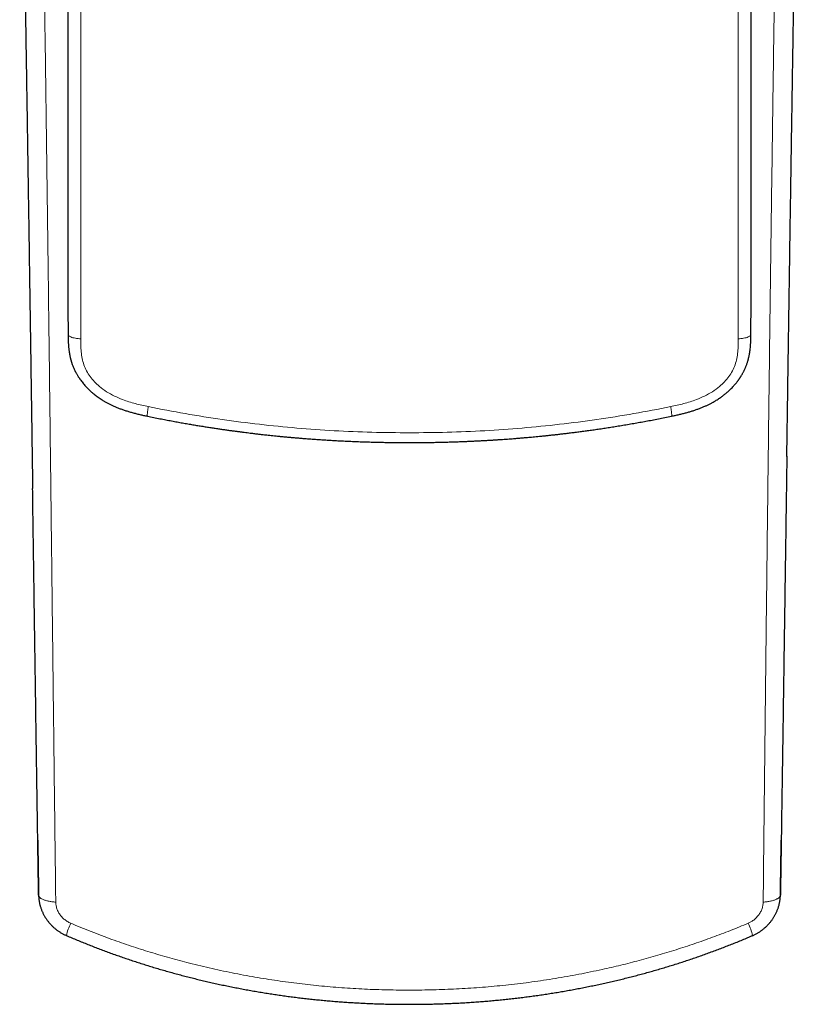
# Model space of a CAD drawing. Header units: millimetres. Extents: x 8 to 541, y 12 to 452.
# Tile 5 of 25: x 266 to 303, y 87 to 133. Entities that reach past the tile are written whole.
import ezdxf

# ---------------------------------------------------------------- set-up
doc = ezdxf.new("R2010")
doc.units = ezdxf.units.MM

msp = doc.modelspace()

# ---------------------------------------------------------------- linework, layer by layer
at = {"color": 7, "linetype": 'Continuous', "lineweight": 30}
for p, q in [((301.801, 94.359), (301.801, 94.394)), ((301.762, 91.843), (301.762, 91.829))]:
    msp.add_line(p, q, dxfattribs=at)
at = {"color": 7, "linetype": 'Continuous', "lineweight": 30, "flags": 128}
msp.add_lwpolyline([(267.199, 94.394), (267.199, 94.391), (267.199, 94.387), (267.199, 94.384), (267.199, 94.38), (267.199, 94.377), (267.199, 94.373), (267.199, 94.37), (267.199, 94.366), (267.199, 94.362), (267.199, 94.359)], dxfattribs=at)
at = {"color": 252, "linetype": 'Continuous', "lineweight": 0, "flags": 128}
for points in [[(268.035, 91.513), (267.99, 91.516), (267.944, 91.52), (267.9, 91.525), (267.856, 91.53), (267.813, 91.536), (267.771, 91.543), (267.73, 91.55), (267.69, 91.558), (267.651, 91.567), (267.614, 91.577), (267.578, 91.587), (267.544, 91.597), (267.51, 91.609), (267.479, 91.62), (267.449, 91.633), (267.421, 91.645), (267.395, 91.659), (267.371, 91.672), (267.348, 91.687), (267.328, 91.701), (267.309, 91.716), (267.293, 91.731), (267.279, 91.747), (267.266, 91.762), (267.256, 91.778), (267.248, 91.794), (267.242, 91.81), (267.239, 91.827), (267.238, 91.843)], [(300.961, 91.514), (301.007, 91.517), (301.052, 91.52), (301.097, 91.525), (301.141, 91.53), (301.184, 91.536), (301.226, 91.543), (301.268, 91.55), (301.308, 91.558), (301.347, 91.567), (301.384, 91.576), (301.42, 91.586), (301.455, 91.597), (301.488, 91.608), (301.52, 91.62), (301.55, 91.632), (301.578, 91.645), (301.604, 91.658), (301.629, 91.672), (301.651, 91.686), (301.672, 91.701), (301.69, 91.715), (301.707, 91.731), (301.721, 91.746), (301.734, 91.762), (301.744, 91.778), (301.752, 91.794), (301.758, 91.81), (301.761, 91.826), (301.762, 91.843)]]:
    msp.add_lwpolyline(points, dxfattribs=at)
at = {"color": 252, "linetype": 'Continuous', "lineweight": 0}
for centre, radius, start, end in [((271.211, 89.328), 2.756, 154.1343, 166.7746), ((297.686, 89.288), 2.865, 13.5315, 25.7424)]:
    msp.add_arc(centre, radius, start, end, dxfattribs=at)
at = {"color": 7, "linetype": 'Continuous', "lineweight": 30}
for points, knots in [([(266.357, 148.545), (266.358, 148.49), (266.364, 148.147), (266.376, 147.523), (266.391, 146.661), (266.407, 145.777), (266.423, 144.865), (266.439, 143.938), (266.456, 143.012), (266.472, 142.086), (266.487, 141.161), (266.503, 140.236), (266.519, 139.312), (266.534, 138.388), (266.55, 137.465), (266.565, 136.542), (266.58, 135.619), (266.595, 134.698), (266.61, 133.776), (266.625, 132.856), (266.64, 131.935), (266.654, 131.016), (266.669, 130.097), (266.683, 129.178), (266.698, 128.26), (266.712, 127.343), (266.726, 126.426), (266.74, 125.51), (266.754, 124.594), (266.768, 123.679), (266.782, 122.765), (266.796, 121.851), (266.809, 120.938), (266.823, 120.025), (266.837, 119.113), (266.85, 118.202), (266.864, 117.291), (266.877, 116.381), (266.89, 115.471), (266.904, 114.562), (266.917, 113.654), (266.93, 112.746), (266.943, 111.839), (266.953, 111.176), (266.958, 110.815), (266.959, 110.756)], [0, 0, 0, 0, 0.004354, 0.026961, 0.048975, 0.072104, 0.096418, 0.12073, 0.145041, 0.169335, 0.193641, 0.217946, 0.242252, 0.266558, 0.290863, 0.315168, 0.339472, 0.363776, 0.38808, 0.412382, 0.436684, 0.460985, 0.485284, 0.509583, 0.53388, 0.558176, 0.582471, 0.606763, 0.631055, 0.655344, 0.679632, 0.703917, 0.728201, 0.752482, 0.776761, 0.801047, 0.825332, 0.849614, 0.873895, 0.898173, 0.922448, 0.946721, 0.970992, 0.995259, 1, 1, 1, 1]), ([(302.063, 112.258), (302.067, 112.563), (302.076, 113.173), (302.089, 114.089), (302.103, 115.005), (302.116, 115.921), (302.13, 116.837), (302.143, 117.753), (302.157, 118.67), (302.17, 119.586), (302.184, 120.503), (302.198, 121.42), (302.211, 122.337), (302.225, 123.254), (302.239, 124.171), (302.253, 125.089), (302.267, 126.007), (302.281, 126.924), (302.296, 127.842), (302.31, 128.761), (302.324, 129.679), (302.339, 130.597), (302.353, 131.516), (302.368, 132.434), (302.383, 133.353), (302.398, 134.272), (302.413, 135.191), (302.428, 136.11), (302.443, 137.029), (302.458, 137.948), (302.474, 138.867), (302.489, 139.786), (302.505, 140.705), (302.52, 141.625), (302.536, 142.544), (302.552, 143.463), (302.568, 144.382), (302.585, 145.302), (302.6, 146.19), (302.616, 147.065), (302.63, 147.84), (302.639, 148.34), (302.643, 148.545)], [0, 0, 0, 0, 0.02552, 0.051028, 0.076524, 0.102008, 0.127479, 0.152939, 0.178385, 0.20382, 0.229241, 0.254653, 0.280054, 0.305445, 0.330826, 0.356196, 0.381555, 0.406904, 0.432242, 0.457569, 0.482885, 0.50819, 0.533483, 0.558766, 0.584037, 0.609297, 0.634545, 0.659781, 0.685006, 0.71022, 0.735421, 0.760611, 0.785788, 0.810954, 0.836107, 0.861248, 0.886378, 0.911484, 0.936581, 0.959145, 0.983163, 1, 1, 1, 1]), ([(268.585, 148.016), (268.585, 147.905), (268.585, 147.685), (268.585, 147.359), (268.585, 147.039), (268.585, 146.727), (268.585, 146.422), (268.585, 146.123), (268.585, 145.832), (268.586, 145.543), (268.586, 145.257), (268.586, 144.974), (268.586, 144.698), (268.586, 144.43), (268.586, 144.17), (268.586, 143.917), (268.586, 143.672), (268.586, 143.434), (268.586, 143.204), (268.587, 142.982), (268.587, 142.767), (268.587, 142.563), (268.587, 142.371), (268.587, 142.189), (268.587, 142.014), (268.587, 141.845), (268.587, 141.688), (268.587, 141.542), (268.587, 141.407), (268.587, 141.275), (268.588, 141.147), (268.588, 141.019), (268.588, 140.891), (268.588, 140.687), (268.588, 140.406), (268.588, 139.955), (268.589, 139.405), (268.589, 138.775), (268.589, 138.16), (268.59, 137.559), (268.59, 136.956), (268.591, 136.352), (268.591, 135.555), (268.592, 134.564), (268.593, 133.417), (268.593, 132.307), (268.594, 131.48), (268.594, 130.898), (268.595, 130.561), (268.595, 130.225), (268.595, 129.89), (268.595, 129.529), (268.596, 129.144), (268.596, 128.736), (268.596, 128.336), (268.597, 127.944), (268.597, 127.56), (268.597, 127.183), (268.598, 126.897), (268.598, 126.698), (268.598, 126.582), (268.598, 126.463), (268.598, 126.338), (268.598, 126.207), (268.598, 126.07), (268.599, 125.922), (268.599, 125.762), (268.599, 125.591), (268.599, 125.412), (268.599, 125.227), (268.599, 125.034), (268.6, 124.834), (268.6, 124.626), (268.6, 124.412), (268.6, 124.19), (268.601, 123.963), (268.601, 123.729), (268.601, 123.491), (268.601, 123.245), (268.602, 122.991), (268.602, 122.728), (268.602, 122.456), (268.603, 122.178), (268.603, 121.892), (268.604, 121.601), (268.604, 121.304), (268.604, 121.002), (268.604, 120.694), (268.604, 120.376), (268.604, 120.049), (268.604, 119.713), (268.604, 119.37), (268.604, 119.019), (268.605, 118.661), (268.607, 118.296), (268.609, 118.05), (268.61, 117.926)], [0, 0, 0, 0, 0.010988, 0.021749, 0.032282, 0.042588, 0.052666, 0.062516, 0.072139, 0.081534, 0.091133, 0.100483, 0.109582, 0.118432, 0.127033, 0.135384, 0.143485, 0.151338, 0.15894, 0.166293, 0.173397, 0.180251, 0.186485, 0.192498, 0.198288, 0.203857, 0.209205, 0.213874, 0.21836, 0.222662, 0.226888, 0.231123, 0.235367, 0.23962, 0.251367, 0.263185, 0.284466, 0.305975, 0.325727, 0.345667, 0.365684, 0.3857, 0.405717, 0.445036, 0.484358, 0.52003, 0.555701, 0.566911, 0.578122, 0.589332, 0.600513, 0.611546, 0.625389, 0.638973, 0.652299, 0.665367, 0.678177, 0.690728, 0.703022, 0.706824, 0.710626, 0.714596, 0.718766, 0.723135, 0.727704, 0.732471, 0.737946, 0.743662, 0.749619, 0.755817, 0.762256, 0.768937, 0.775858, 0.783019, 0.790422, 0.798066, 0.805808, 0.813782, 0.821989, 0.830428, 0.83926, 0.848333, 0.857646, 0.867202, 0.876998, 0.886855, 0.896944, 0.907267, 0.917821, 0.928831, 0.940084, 0.951579, 0.963318, 0.9753, 0.987527, 1, 1, 1, 1]), ([(300.39, 117.926), (300.391, 118.035), (300.393, 118.252), (300.394, 118.573), (300.395, 118.888), (300.396, 119.196), (300.396, 119.497), (300.396, 119.791), (300.396, 120.079), (300.396, 120.364), (300.396, 120.646), (300.396, 120.925), (300.396, 121.198), (300.396, 121.462), (300.397, 121.719), (300.397, 121.969), (300.397, 122.212), (300.398, 122.447), (300.398, 122.674), (300.398, 122.894), (300.398, 123.107), (300.399, 123.308), (300.399, 123.499), (300.399, 123.679), (300.399, 123.852), (300.399, 124.019), (300.4, 124.175), (300.4, 124.32), (300.4, 124.454), (300.4, 124.584), (300.4, 124.711), (300.4, 124.838), (300.401, 124.965), (300.401, 125.168), (300.401, 125.446), (300.401, 125.894), (300.402, 126.439), (300.403, 127.065), (300.403, 127.677), (300.404, 128.274), (300.404, 128.874), (300.405, 129.475), (300.405, 130.27), (300.406, 131.258), (300.407, 132.404), (300.407, 133.514), (300.408, 134.342), (300.408, 134.925), (300.409, 135.263), (300.409, 135.601), (300.409, 135.936), (300.409, 136.299), (300.41, 136.685), (300.41, 137.095), (300.41, 137.497), (300.41, 137.891), (300.411, 138.278), (300.411, 138.657), (300.411, 138.945), (300.411, 139.145), (300.411, 139.262), (300.411, 139.382), (300.412, 139.508), (300.412, 139.639), (300.412, 139.777), (300.412, 139.926), (300.412, 140.087), (300.412, 140.26), (300.412, 140.44), (300.412, 140.627), (300.412, 140.821), (300.412, 141.023), (300.413, 141.232), (300.413, 141.449), (300.413, 141.672), (300.413, 141.902), (300.413, 142.138), (300.413, 142.379), (300.413, 142.627), (300.413, 142.884), (300.414, 143.149), (300.414, 143.424), (300.414, 143.706), (300.414, 143.995), (300.414, 144.29), (300.414, 144.59), (300.414, 144.895), (300.414, 145.208), (300.414, 145.53), (300.415, 145.861), (300.415, 146.202), (300.415, 146.551), (300.415, 146.906), (300.415, 147.27), (300.415, 147.64), (300.415, 147.89), (300.415, 148.016)], [0, 0, 0, 0, 0.010993, 0.021756, 0.03229, 0.042595, 0.052672, 0.062521, 0.072142, 0.081537, 0.091134, 0.100483, 0.109582, 0.118432, 0.127032, 0.135383, 0.143484, 0.151336, 0.158939, 0.166292, 0.173396, 0.180251, 0.186486, 0.192499, 0.198291, 0.203861, 0.20921, 0.21388, 0.218367, 0.222672, 0.226897, 0.231132, 0.235377, 0.239631, 0.25138, 0.2632, 0.284484, 0.305996, 0.325749, 0.345689, 0.365708, 0.385726, 0.405744, 0.445066, 0.484391, 0.520062, 0.555732, 0.566942, 0.578151, 0.589361, 0.600542, 0.611576, 0.625419, 0.639004, 0.652331, 0.665399, 0.678208, 0.69076, 0.703053, 0.706855, 0.710656, 0.714624, 0.718791, 0.723158, 0.727724, 0.732489, 0.737961, 0.743674, 0.749628, 0.755823, 0.76226, 0.768937, 0.775856, 0.783016, 0.790418, 0.79806, 0.805801, 0.813775, 0.821981, 0.83042, 0.839252, 0.848325, 0.85764, 0.867196, 0.876993, 0.88685, 0.896941, 0.907264, 0.91782, 0.928832, 0.940087, 0.951584, 0.963324, 0.975306, 0.987532, 1, 1, 1, 1]), ([(268.61, 117.926), (268.61, 117.912), (268.61, 117.885), (268.611, 117.848), (268.611, 117.817), (268.611, 117.792), (268.612, 117.771), (268.612, 117.753), (268.613, 117.734), (268.613, 117.707), (268.614, 117.669), (268.616, 117.62), (268.618, 117.562), (268.622, 117.497), (268.626, 117.427), (268.632, 117.356), (268.639, 117.286), (268.646, 117.223), (268.653, 117.168), (268.66, 117.119), (268.668, 117.07), (268.676, 117.023), (268.685, 116.977), (268.693, 116.935), (268.7, 116.901), (268.707, 116.874), (268.711, 116.853), (268.715, 116.836), (268.719, 116.822), (268.722, 116.809), (268.726, 116.792), (268.732, 116.77), (268.739, 116.743), (268.748, 116.711), (268.758, 116.677), (268.769, 116.643), (268.78, 116.609), (268.796, 116.562), (268.817, 116.501), (268.846, 116.428), (268.876, 116.357), (268.909, 116.285), (268.946, 116.209), (268.981, 116.142), (269.013, 116.085), (269.039, 116.04), (269.063, 116), (269.085, 115.966), (269.103, 115.937), (269.118, 115.915), (269.129, 115.898), (269.139, 115.884), (269.15, 115.868), (269.163, 115.849), (269.179, 115.826), (269.211, 115.781), (269.259, 115.718), (269.324, 115.637), (269.392, 115.558), (269.464, 115.479), (269.529, 115.412), (269.588, 115.354), (269.642, 115.304), (269.702, 115.25), (269.768, 115.193), (269.841, 115.133), (269.921, 115.071), (270.008, 115.008), (270.101, 114.944), (270.202, 114.879), (270.31, 114.814), (270.425, 114.75), (270.547, 114.686), (270.677, 114.624), (270.814, 114.563), (270.958, 114.504), (271.109, 114.448), (271.266, 114.394), (271.428, 114.343), (271.596, 114.295), (271.769, 114.249), (271.945, 114.206), (272.125, 114.166), (272.245, 114.14), (272.306, 114.128)], [0, 0, 0, 0, 0.007498, 0.013999, 0.019461, 0.023851, 0.027141, 0.030195, 0.033437, 0.037037, 0.044376, 0.05291, 0.062676, 0.074527, 0.086848, 0.0991, 0.111268, 0.123337, 0.13189, 0.140384, 0.148813, 0.157176, 0.165408, 0.17282, 0.179202, 0.183482, 0.187109, 0.190077, 0.19238, 0.194435, 0.19731, 0.201066, 0.206009, 0.211931, 0.218106, 0.224213, 0.230252, 0.236222, 0.250017, 0.263451, 0.276084, 0.289636, 0.304095, 0.319448, 0.328432, 0.337508, 0.345556, 0.352395, 0.358274, 0.362845, 0.366114, 0.36858, 0.371712, 0.375713, 0.380579, 0.386279, 0.403589, 0.421156, 0.438973, 0.457035, 0.475378, 0.486646, 0.499129, 0.51281, 0.527665, 0.543664, 0.560786, 0.579016, 0.598228, 0.618507, 0.639842, 0.66222, 0.685625, 0.710041, 0.735444, 0.761806, 0.789091, 0.817251, 0.846224, 0.875937, 0.906294, 0.937185, 0.968473, 1, 1, 1, 1]), ([(296.694, 114.128), (296.753, 114.14), (296.87, 114.165), (297.043, 114.204), (297.214, 114.245), (297.38, 114.288), (297.542, 114.334), (297.698, 114.382), (297.848, 114.433), (297.994, 114.486), (298.135, 114.542), (298.271, 114.6), (298.399, 114.66), (298.519, 114.72), (298.631, 114.781), (298.731, 114.838), (298.819, 114.892), (298.896, 114.942), (298.968, 114.991), (299.037, 115.04), (299.123, 115.105), (299.227, 115.188), (299.33, 115.278), (299.413, 115.356), (299.479, 115.42), (299.542, 115.485), (299.602, 115.552), (299.66, 115.618), (299.708, 115.676), (299.745, 115.724), (299.772, 115.759), (299.796, 115.792), (299.818, 115.822), (299.836, 115.848), (299.853, 115.872), (299.868, 115.894), (299.884, 115.918), (299.901, 115.944), (299.921, 115.975), (299.943, 116.01), (299.967, 116.051), (299.993, 116.095), (300.018, 116.141), (300.044, 116.19), (300.069, 116.24), (300.094, 116.291), (300.117, 116.342), (300.139, 116.392), (300.161, 116.446), (300.184, 116.505), (300.206, 116.567), (300.226, 116.626), (300.242, 116.678), (300.255, 116.724), (300.266, 116.763), (300.276, 116.8), (300.286, 116.841), (300.297, 116.888), (300.308, 116.94), (300.322, 117.011), (300.337, 117.1), (300.352, 117.208), (300.366, 117.331), (300.377, 117.469), (300.385, 117.621), (300.389, 117.773), (300.39, 117.875), (300.39, 117.926)], [0, 0, 0, 0, 0.030595, 0.06088, 0.090706, 0.119942, 0.148483, 0.176238, 0.203136, 0.229116, 0.255299, 0.280383, 0.304332, 0.327122, 0.348731, 0.369139, 0.38563, 0.401221, 0.415902, 0.429936, 0.44386, 0.470938, 0.497656, 0.51337, 0.528931, 0.544334, 0.559571, 0.57464, 0.58944, 0.597789, 0.605431, 0.612361, 0.618574, 0.624067, 0.628835, 0.633324, 0.637997, 0.643263, 0.649424, 0.656558, 0.664674, 0.67378, 0.682383, 0.691731, 0.701639, 0.711374, 0.720866, 0.730112, 0.739111, 0.751058, 0.76237, 0.773034, 0.782815, 0.790614, 0.79741, 0.80352, 0.810469, 0.818858, 0.82827, 0.838056, 0.856135, 0.874943, 0.89427, 0.920419, 0.946731, 0.973238, 1, 1, 1, 1]), ([(272.306, 114.128), (272.403, 114.108), (272.595, 114.068), (272.879, 114.012), (273.156, 113.958), (273.426, 113.907), (273.686, 113.859), (273.938, 113.813), (274.181, 113.771), (274.417, 113.73), (274.648, 113.692), (274.873, 113.655), (275.092, 113.621), (275.304, 113.588), (275.508, 113.557), (275.705, 113.528), (275.894, 113.5), (276.077, 113.475), (276.251, 113.451), (276.419, 113.428), (276.579, 113.407), (276.732, 113.387), (276.877, 113.369), (277.015, 113.352), (277.137, 113.337), (277.244, 113.324), (277.336, 113.313), (277.425, 113.303), (277.513, 113.293), (277.602, 113.282), (277.696, 113.272), (277.804, 113.26), (277.927, 113.247), (278.066, 113.232), (278.212, 113.217), (278.366, 113.201), (278.527, 113.185), (278.694, 113.169), (278.867, 113.153), (279.047, 113.137), (279.237, 113.12), (279.434, 113.104), (279.641, 113.087), (279.855, 113.071), (280.077, 113.055), (280.307, 113.039), (280.544, 113.023), (280.789, 113.008), (281.041, 112.994), (281.302, 112.98), (281.569, 112.967), (281.845, 112.955), (282.128, 112.943), (282.42, 112.933), (282.71, 112.924), (282.999, 112.917), (283.286, 112.91), (283.58, 112.906), (283.881, 112.902), (284.188, 112.9), (284.395, 112.899), (284.5, 112.899)], [0, 0, 0, 0, 0.024302, 0.047959, 0.070973, 0.09335, 0.115092, 0.135832, 0.155965, 0.175496, 0.194425, 0.213123, 0.231199, 0.248655, 0.265493, 0.281713, 0.297318, 0.312308, 0.326684, 0.340448, 0.3536, 0.36614, 0.378069, 0.389388, 0.400097, 0.408083, 0.415694, 0.422928, 0.429915, 0.437215, 0.444893, 0.45295, 0.463726, 0.475113, 0.487109, 0.499716, 0.512933, 0.526508, 0.540672, 0.555426, 0.57077, 0.587035, 0.603915, 0.62141, 0.639522, 0.658251, 0.677599, 0.697565, 0.718152, 0.73936, 0.761192, 0.783647, 0.806729, 0.830438, 0.854778, 0.877644, 0.901042, 0.924975, 0.949444, 0.974452, 1, 1, 1, 1]), ([(284.5, 112.899), (284.599, 112.899), (284.795, 112.9), (285.085, 112.902), (285.366, 112.905), (285.641, 112.909), (285.906, 112.914), (286.162, 112.921), (286.409, 112.928), (286.648, 112.935), (286.882, 112.944), (287.109, 112.953), (287.331, 112.962), (287.545, 112.972), (287.752, 112.983), (287.95, 112.993), (288.142, 113.004), (288.325, 113.015), (288.502, 113.026), (288.67, 113.037), (288.831, 113.048), (288.985, 113.059), (289.131, 113.07), (289.269, 113.08), (289.391, 113.09), (289.499, 113.099), (289.592, 113.106), (289.68, 113.113), (289.768, 113.121), (289.858, 113.129), (289.952, 113.137), (290.06, 113.147), (290.184, 113.158), (290.323, 113.171), (290.47, 113.185), (290.624, 113.2), (290.785, 113.216), (290.952, 113.234), (291.125, 113.252), (291.305, 113.272), (291.494, 113.293), (291.691, 113.316), (291.897, 113.341), (292.11, 113.367), (292.33, 113.395), (292.559, 113.425), (292.794, 113.457), (293.037, 113.491), (293.287, 113.527), (293.545, 113.565), (293.81, 113.605), (294.082, 113.648), (294.362, 113.694), (294.649, 113.742), (294.935, 113.791), (295.22, 113.842), (295.503, 113.893), (295.792, 113.948), (296.087, 114.005), (296.389, 114.065), (296.592, 114.107), (296.694, 114.128)], [0, 0, 0, 0, 0.024208, 0.047786, 0.070734, 0.093055, 0.114751, 0.135453, 0.155555, 0.175059, 0.193965, 0.212644, 0.230703, 0.248144, 0.264968, 0.281177, 0.296769, 0.311747, 0.326112, 0.339863, 0.353001, 0.365527, 0.377441, 0.388743, 0.399434, 0.407406, 0.415, 0.422218, 0.429207, 0.43652, 0.444211, 0.452279, 0.46307, 0.474468, 0.486476, 0.499093, 0.512319, 0.525901, 0.540072, 0.554832, 0.57018, 0.58645, 0.603334, 0.620834, 0.63895, 0.657684, 0.677037, 0.697009, 0.717604, 0.738823, 0.760668, 0.783141, 0.806245, 0.829984, 0.854359, 0.877266, 0.900715, 0.924709, 0.949252, 0.974347, 1, 1, 1, 1]), ([(302.063, 112.261), (302.059, 112.026), (302.05, 111.402), (302.036, 110.389), (302.019, 109.223), (302.002, 108.057), (301.985, 106.893), (301.968, 105.729), (301.951, 104.566), (301.934, 103.405), (301.918, 102.244), (301.901, 101.084), (301.884, 99.926), (301.867, 98.768), (301.849, 97.611), (301.832, 96.455), (301.815, 95.3), (301.798, 94.147), (301.78, 92.994), (301.768, 92.226), (301.762, 91.843)], [0, 0, 0, 0, 0.034288, 0.091012, 0.147808, 0.204604, 0.261401, 0.318199, 0.375001, 0.431803, 0.488606, 0.54541, 0.60223, 0.65905, 0.715871, 0.772693, 0.829519, 0.886345, 0.943172, 1, 1, 1, 1]), ([(267.238, 91.843), (267.232, 92.234), (267.22, 93.016), (267.202, 94.19), (267.184, 95.366), (267.166, 96.543), (267.149, 97.72), (267.131, 98.899), (267.114, 100.08), (267.097, 101.261), (267.08, 102.444), (267.062, 103.628), (267.045, 104.813), (267.028, 105.999), (267.011, 107.186), (266.993, 108.375), (266.976, 109.564), (266.965, 110.358), (266.959, 110.755)], [0, 0, 0, 0, 0.0624807, 0.1249614, 0.1874439, 0.2499265, 0.3124146, 0.3749026, 0.4373926, 0.4998825, 0.5623926, 0.6249027, 0.6874147, 0.7499266, 0.812444, 0.8749615, 0.9374807, 1, 1, 1, 1]), ([(267.199, 94.359), (267.2, 94.302), (267.202, 94.151), (267.206, 93.912), (267.21, 93.65), (267.213, 93.401), (267.217, 93.164), (267.221, 92.932), (267.224, 92.705), (267.228, 92.482), (267.231, 92.264), (267.234, 92.05), (267.236, 91.912), (267.238, 91.843)], [0, 0, 0, 0, 0.060921, 0.161778, 0.262674, 0.35453, 0.446416, 0.538389, 0.630392, 0.72272, 0.815078, 0.907524, 1, 1, 1, 1]), ([(301.762, 91.843), (301.764, 91.911), (301.766, 92.048), (301.769, 92.259), (301.772, 92.476), (301.776, 92.698), (301.779, 92.926), (301.783, 93.159), (301.786, 93.397), (301.79, 93.647), (301.794, 93.909), (301.798, 94.149), (301.8, 94.301), (301.801, 94.359)], [0, 0, 0, 0, 0.091794, 0.183618, 0.275534, 0.36748, 0.459764, 0.552079, 0.644486, 0.736925, 0.837029, 0.937173, 1, 1, 1, 1]), ([(267.238, 91.841), (267.238, 91.829), (267.238, 91.796), (267.241, 91.743), (267.246, 91.682), (267.253, 91.62), (267.262, 91.559), (267.273, 91.498), (267.286, 91.438), (267.301, 91.378), (267.317, 91.318), (267.336, 91.258), (267.356, 91.199), (267.378, 91.14), (267.402, 91.082), (267.428, 91.025), (267.455, 90.968), (267.484, 90.912), (267.516, 90.856), (267.548, 90.802), (267.583, 90.748), (267.619, 90.695), (267.657, 90.644), (267.696, 90.593), (267.736, 90.544), (267.779, 90.496), (267.822, 90.449), (267.868, 90.403), (267.914, 90.359), (267.962, 90.316), (268.011, 90.274), (268.062, 90.234), (268.113, 90.195), (268.166, 90.158), (268.22, 90.122), (268.274, 90.088), (268.33, 90.056), (268.386, 90.026), (268.443, 89.997), (268.491, 89.975), (268.519, 89.963), (268.528, 89.959)], [0, 0, 0, 0, 0.015602, 0.041202, 0.06687, 0.092605, 0.118411, 0.144345, 0.170162, 0.196041, 0.221981, 0.247982, 0.274042, 0.30016, 0.326334, 0.35256, 0.378835, 0.405155, 0.431516, 0.457913, 0.484341, 0.510808, 0.53727, 0.563617, 0.590035, 0.616517, 0.643052, 0.66963, 0.696242, 0.722875, 0.749516, 0.776155, 0.802782, 0.829386, 0.855959, 0.882492, 0.908963, 0.935275, 0.961693, 0.988191, 1, 1, 1, 1]), ([(300.472, 89.959), (300.478, 89.961), (300.504, 89.972), (300.549, 89.993), (300.606, 90.021), (300.662, 90.052), (300.718, 90.084), (300.773, 90.117), (300.826, 90.152), (300.879, 90.189), (300.93, 90.227), (300.981, 90.267), (301.03, 90.308), (301.078, 90.351), (301.124, 90.395), (301.17, 90.44), (301.214, 90.487), (301.257, 90.535), (301.298, 90.585), (301.337, 90.635), (301.376, 90.687), (301.412, 90.74), (301.447, 90.793), (301.48, 90.848), (301.511, 90.903), (301.541, 90.959), (301.569, 91.017), (301.595, 91.075), (301.62, 91.133), (301.642, 91.193), (301.663, 91.253), (301.682, 91.313), (301.699, 91.374), (301.713, 91.435), (301.726, 91.496), (301.737, 91.558), (301.746, 91.619), (301.754, 91.681), (301.759, 91.742), (301.761, 91.795), (301.762, 91.828), (301.762, 91.84)], [0, 0, 0, 0, 0.008623, 0.034891, 0.061208, 0.087573, 0.113987, 0.140516, 0.166906, 0.193314, 0.219758, 0.246235, 0.272742, 0.299276, 0.325834, 0.352412, 0.379005, 0.405608, 0.432214, 0.45882, 0.485419, 0.512097, 0.538547, 0.564936, 0.591362, 0.617814, 0.644283, 0.670756, 0.697223, 0.723674, 0.750097, 0.776483, 0.802822, 0.829104, 0.85532, 0.881473, 0.907481, 0.933288, 0.959189, 0.985148, 1, 1, 1, 1]), ([(268.528, 89.959), (268.552, 89.949), (268.656, 89.903), (268.844, 89.824), (269.09, 89.721), (269.337, 89.62), (269.585, 89.521), (269.835, 89.423), (270.085, 89.327), (270.337, 89.233), (270.589, 89.14), (270.843, 89.049), (271.098, 88.96), (271.356, 88.872), (271.614, 88.785), (271.873, 88.7), (272.133, 88.618), (272.393, 88.536), (272.655, 88.457), (272.918, 88.379), (273.181, 88.303), (273.445, 88.229), (273.711, 88.157), (273.977, 88.086), (274.244, 88.017), (274.512, 87.95), (274.781, 87.885), (275.052, 87.821), (275.323, 87.759), (275.595, 87.699), (275.868, 87.64), (276.142, 87.584), (276.417, 87.529), (276.694, 87.475), (276.971, 87.424), (277.249, 87.374), (277.528, 87.327), (277.807, 87.281), (278.085, 87.237), (278.364, 87.195), (278.642, 87.155), (278.921, 87.117), (279.2, 87.081), (279.479, 87.047), (279.758, 87.015), (280.038, 86.985), (280.318, 86.957), (280.599, 86.93), (280.881, 86.906), (281.163, 86.883), (281.445, 86.862), (281.729, 86.843), (282.014, 86.826), (282.299, 86.811), (282.586, 86.797), (282.873, 86.786), (283.161, 86.776), (283.45, 86.768), (283.74, 86.763), (284.031, 86.759), (284.323, 86.757), (284.616, 86.756), (284.909, 86.758), (285.201, 86.762), (285.493, 86.768), (285.784, 86.775), (286.074, 86.785), (286.363, 86.796), (286.651, 86.809), (286.939, 86.824), (287.225, 86.841), (287.512, 86.86), (287.797, 86.881), (288.081, 86.904), (288.365, 86.929), (288.648, 86.955), (288.931, 86.984), (289.213, 87.014), (289.494, 87.046), (289.774, 87.08), (290.054, 87.116), (290.333, 87.154), (290.612, 87.194), (290.89, 87.235), (291.167, 87.278), (291.444, 87.324), (291.72, 87.371), (291.996, 87.42), (292.273, 87.471), (292.55, 87.525), (292.826, 87.58), (293.102, 87.637), (293.378, 87.695), (293.653, 87.756), (293.927, 87.819), (294.2, 87.883), (294.472, 87.949), (294.743, 88.017), (295.013, 88.086), (295.282, 88.158), (295.55, 88.231), (295.817, 88.305), (296.083, 88.382), (296.347, 88.46), (296.61, 88.54), (296.872, 88.621), (297.133, 88.704), (297.393, 88.789), (297.652, 88.875), (297.909, 88.964), (298.165, 89.053), (298.421, 89.145), (298.675, 89.238), (298.928, 89.333), (299.18, 89.43), (299.431, 89.528), (299.681, 89.628), (299.93, 89.73), (300.178, 89.833), (300.358, 89.909), (300.456, 89.952), (300.472, 89.959)], [0, 0, 0, 0, 0.002346, 0.01046, 0.018591, 0.026737, 0.034896, 0.043067, 0.051248, 0.059437, 0.067631, 0.075834, 0.084119, 0.092411, 0.100711, 0.109018, 0.117334, 0.12566, 0.133996, 0.142343, 0.150702, 0.159073, 0.167457, 0.175855, 0.184267, 0.192695, 0.201139, 0.209599, 0.218077, 0.226573, 0.235088, 0.243622, 0.252177, 0.260752, 0.26935, 0.27797, 0.286616, 0.295218, 0.303793, 0.312368, 0.320943, 0.329519, 0.338097, 0.346668, 0.355222, 0.363798, 0.37239, 0.380993, 0.389601, 0.398204, 0.406839, 0.415511, 0.424203, 0.432917, 0.441654, 0.450415, 0.4592, 0.468012, 0.47685, 0.485716, 0.494612, 0.503538, 0.51248, 0.521391, 0.530278, 0.539141, 0.547981, 0.556799, 0.565595, 0.57437, 0.583126, 0.591862, 0.60058, 0.60928, 0.617963, 0.626629, 0.635281, 0.643917, 0.65254, 0.661149, 0.669745, 0.67833, 0.686904, 0.695467, 0.704021, 0.712566, 0.721101, 0.729653, 0.738243, 0.746837, 0.755432, 0.764025, 0.772613, 0.781193, 0.789762, 0.798319, 0.806859, 0.815381, 0.823881, 0.832359, 0.840828, 0.849276, 0.857702, 0.866108, 0.874493, 0.88286, 0.891209, 0.89954, 0.907855, 0.916154, 0.924437, 0.932706, 0.940962, 0.949201, 0.957433, 0.965656, 0.973868, 0.982071, 0.990261, 0.998438, 1, 1, 1, 1])]:
    msp.add_open_spline(points, degree=3, knots=knots, dxfattribs=at)
at = {"color": 252, "linetype": 'Continuous', "lineweight": 0}
for points, knots in [([(267.285, 148.335), (267.285, 148.335), (267.296, 147.696), (267.317, 146.42), (267.348, 144.506), (267.379, 142.595), (267.408, 140.686), (267.438, 138.778), (267.466, 136.873), (267.494, 134.969), (267.521, 133.067), (267.548, 131.167), (267.574, 129.271), (267.599, 127.379), (267.624, 125.49), (267.649, 123.603), (267.673, 121.719), (267.697, 119.837), (267.72, 117.957), (267.743, 116.079), (267.766, 114.204), (267.789, 112.331), (267.81, 110.554), (267.83, 108.871), (267.848, 107.284), (267.867, 105.698), (267.885, 104.115), (267.904, 102.533), (267.922, 100.953), (267.941, 99.376), (267.959, 97.8), (267.978, 96.225), (267.997, 94.652), (268.016, 93.081), (268.029, 92.036), (268.035, 91.513)], [0, 0, 0, 0, 0.000001, 0.033128, 0.066255, 0.099383, 0.132511, 0.165638, 0.19878, 0.231922, 0.265064, 0.298207, 0.331348, 0.364417, 0.397486, 0.430555, 0.463624, 0.496693, 0.529776, 0.56286, 0.595944, 0.629028, 0.662112, 0.690261, 0.718411, 0.74656, 0.77471, 0.802863, 0.831016, 0.859162, 0.887308, 0.915481, 0.943654, 0.971827, 1, 1, 1, 1]), ([(300.961, 91.514), (300.968, 92.128), (300.981, 93.358), (301.002, 95.207), (301.022, 97.058), (301.042, 98.911), (301.063, 100.768), (301.084, 102.628), (301.105, 104.49), (301.127, 106.356), (301.149, 108.223), (301.171, 110.092), (301.193, 111.963), (301.216, 113.834), (301.24, 115.708), (301.263, 117.585), (301.287, 119.464), (301.312, 121.346), (301.337, 123.23), (301.362, 125.117), (301.388, 127.006), (301.413, 128.803), (301.437, 130.508), (301.461, 132.12), (301.484, 133.735), (301.508, 135.35), (301.533, 136.968), (301.558, 138.586), (301.583, 140.207), (301.608, 141.829), (301.634, 143.453), (301.661, 145.078), (301.687, 146.706), (301.705, 147.792), (301.715, 148.335), (301.715, 148.335)], [0, 0, 0, 0, 0.033126, 0.066252, 0.099378, 0.132504, 0.16563, 0.19877, 0.231911, 0.265051, 0.298192, 0.331332, 0.364402, 0.397472, 0.430542, 0.463613, 0.496682, 0.529767, 0.562852, 0.595937, 0.629021, 0.662106, 0.690256, 0.718406, 0.746556, 0.774706, 0.802859, 0.831013, 0.859159, 0.887305, 0.915479, 0.943652, 0.971826, 0.999999, 1, 1, 1, 1]), ([(269.2, 117.728), (269.2, 119.388), (269.2, 122.71), (269.2, 127.71), (269.2, 132.723), (269.2, 137.751), (269.2, 142.794), (269.2, 146.166), (269.2, 147.852)], [0, 0, 0, 0, 0.1667, 0.33336, 0.499999, 0.666638, 0.833298, 1, 1, 1, 1]), ([(299.8, 117.728), (299.8, 119.388), (299.8, 122.71), (299.8, 127.71), (299.8, 132.723), (299.8, 137.751), (299.8, 142.794), (299.8, 146.166), (299.8, 147.852)], [0, 0, 0, 0, 0.1667, 0.33336, 0.499999, 0.666638, 0.833298, 1, 1, 1, 1]), ([(269.2, 117.728), (269.157, 117.731), (269.069, 117.737), (268.944, 117.755), (268.83, 117.78), (268.734, 117.812), (268.662, 117.847), (268.622, 117.886), (268.606, 117.912), (268.61, 117.926), (268.61, 117.926)], [0, 0, 0, 0, 0.13277, 0.273056, 0.418621, 0.566676, 0.71419, 0.858258, 0.996418, 1, 1, 1, 1]), ([(299.8, 117.728), (299.843, 117.731), (299.931, 117.737), (300.056, 117.755), (300.17, 117.78), (300.266, 117.812), (300.338, 117.847), (300.378, 117.886), (300.394, 117.912), (300.39, 117.926), (300.39, 117.926)], [0, 0, 0, 0, 0.13277, 0.273055, 0.41862, 0.566675, 0.714189, 0.858256, 0.996417, 1, 1, 1, 1]), ([(272.344, 114.571), (272.142, 114.615), (271.737, 114.703), (271.208, 114.868), (270.761, 115.059), (270.396, 115.261), (270.086, 115.487), (269.833, 115.727), (269.632, 115.968), (269.465, 116.233), (269.338, 116.517), (269.258, 116.814), (269.216, 117.118), (269.201, 117.422), (269.2, 117.626), (269.2, 117.728)], [0, 0, 0, 0, 0.123479, 0.248287, 0.331268, 0.413967, 0.496967, 0.559699, 0.622411, 0.685067, 0.747936, 0.810724, 0.873491, 0.936654, 1, 1, 1, 1]), ([(296.656, 114.571), (296.858, 114.615), (297.263, 114.703), (297.792, 114.868), (298.239, 115.059), (298.604, 115.261), (298.914, 115.487), (299.167, 115.727), (299.368, 115.968), (299.535, 116.233), (299.662, 116.517), (299.742, 116.814), (299.784, 117.118), (299.799, 117.422), (299.8, 117.626), (299.8, 117.728)], [0, 0, 0, 0, 0.1234788, 0.248287, 0.3312684, 0.4139667, 0.4969673, 0.5596987, 0.6224111, 0.6850673, 0.7479362, 0.8107244, 0.8734912, 0.9366543, 1, 1, 1, 1]), ([(272.344, 114.571), (272.337, 114.533), (272.324, 114.454), (272.309, 114.346), (272.298, 114.252), (272.294, 114.181), (272.296, 114.136), (272.303, 114.131), (272.306, 114.129)], [0, 0, 0, 0, 0.1554588, 0.3212563, 0.4944133, 0.6710488, 0.8468853, 1, 1, 1, 1]), ([(284.5, 113.355), (283.916, 113.36), (282.748, 113.369), (280.999, 113.445), (279.256, 113.567), (277.518, 113.74), (275.786, 113.964), (274.059, 114.236), (272.916, 114.459), (272.344, 114.571)], [0, 0, 0, 0, 0.14314, 0.285975, 0.428619, 0.571199, 0.713852, 0.856731, 1, 1, 1, 1]), ([(284.5, 113.355), (285.084, 113.36), (286.252, 113.369), (288.001, 113.445), (289.744, 113.567), (291.482, 113.74), (293.214, 113.964), (294.941, 114.236), (296.084, 114.459), (296.656, 114.571)], [0, 0, 0, 0, 0.14314, 0.285975, 0.428619, 0.571199, 0.713852, 0.856731, 1, 1, 1, 1]), ([(296.656, 114.571), (296.663, 114.533), (296.676, 114.454), (296.691, 114.346), (296.702, 114.252), (296.706, 114.181), (296.704, 114.136), (296.697, 114.131), (296.694, 114.129)], [0, 0, 0, 0, 0.1554588, 0.3212563, 0.4944133, 0.6710488, 0.8468853, 1, 1, 1, 1]), ([(268.035, 91.513), (268.036, 91.493), (268.037, 91.454), (268.044, 91.394), (268.055, 91.326), (268.075, 91.248), (268.104, 91.164), (268.141, 91.081), (268.184, 91.002), (268.234, 90.926), (268.29, 90.854), (268.351, 90.787), (268.418, 90.724), (268.49, 90.667), (268.567, 90.615), (268.647, 90.568), (268.703, 90.543), (268.731, 90.53)], [0, 0, 0, 0, 0.048812, 0.097669, 0.146482, 0.217954, 0.289698, 0.361449, 0.432933, 0.503486, 0.574288, 0.645093, 0.715649, 0.786612, 0.85783, 0.929043, 1, 1, 1, 1]), ([(300.267, 90.532), (300.287, 90.541), (300.328, 90.559), (300.386, 90.591), (300.451, 90.629), (300.52, 90.678), (300.592, 90.737), (300.659, 90.801), (300.719, 90.87), (300.774, 90.942), (300.821, 91.017), (300.863, 91.095), (300.897, 91.176), (300.925, 91.259), (300.945, 91.343), (300.958, 91.428), (300.96, 91.485), (300.961, 91.514)], [0, 0, 0, 0, 0.051152, 0.102352, 0.153504, 0.225151, 0.297058, 0.368966, 0.440613, 0.510409, 0.580449, 0.650484, 0.720273, 0.79008, 0.860147, 0.930205, 1, 1, 1, 1]), ([(268.731, 90.53), (268.889, 90.464), (269.206, 90.331), (269.685, 90.14), (270.166, 89.955), (270.635, 89.782), (271.093, 89.62), (271.539, 89.468), (271.987, 89.322), (272.437, 89.182), (272.889, 89.046), (273.342, 88.916), (273.798, 88.792), (274.278, 88.667), (274.782, 88.543), (275.311, 88.42), (275.841, 88.304), (276.373, 88.195), (276.907, 88.093), (277.435, 88), (277.957, 87.915), (278.473, 87.837), (278.99, 87.766), (279.509, 87.702), (280.027, 87.644), (280.551, 87.593), (281.078, 87.548), (281.609, 87.509), (282.141, 87.477), (282.673, 87.452), (283.205, 87.434), (283.739, 87.422), (284.273, 87.416), (284.808, 87.417), (285.344, 87.424), (285.879, 87.438), (286.414, 87.458), (286.951, 87.485), (287.49, 87.519), (288.032, 87.56), (288.574, 87.608), (289.114, 87.664), (289.654, 87.726), (290.196, 87.796), (290.741, 87.874), (291.288, 87.96), (291.835, 88.054), (292.38, 88.154), (292.923, 88.262), (293.429, 88.37), (293.899, 88.476), (294.332, 88.578), (294.764, 88.686), (295.195, 88.798), (295.625, 88.915), (296.054, 89.037), (296.481, 89.164), (296.908, 89.296), (297.333, 89.433), (297.757, 89.575), (298.179, 89.721), (298.6, 89.873), (299.02, 90.03), (299.437, 90.193), (299.854, 90.359), (300.129, 90.475), (300.267, 90.532)], [0, 0, 0, 0, 0.015934, 0.03187, 0.047805, 0.06374, 0.078295, 0.092851, 0.107407, 0.121963, 0.136553, 0.151145, 0.165736, 0.180327, 0.197105, 0.213887, 0.23067, 0.247453, 0.264234, 0.281013, 0.297139, 0.313267, 0.329397, 0.345526, 0.361655, 0.37778, 0.394233, 0.410689, 0.427146, 0.443602, 0.460058, 0.476511, 0.493042, 0.509575, 0.52611, 0.542644, 0.559177, 0.575708, 0.59249, 0.609276, 0.626063, 0.64285, 0.659636, 0.676418, 0.693534, 0.710652, 0.727772, 0.744892, 0.76201, 0.779126, 0.792877, 0.806628, 0.82038, 0.834131, 0.84792, 0.86171, 0.875499, 0.889288, 0.903106, 0.916925, 0.930744, 0.944562, 0.958421, 0.972281, 0.986141, 1, 1, 1, 1])]:
    msp.add_open_spline(points, degree=3, knots=knots, dxfattribs=at)

doc.saveas('drawing.dxf')
